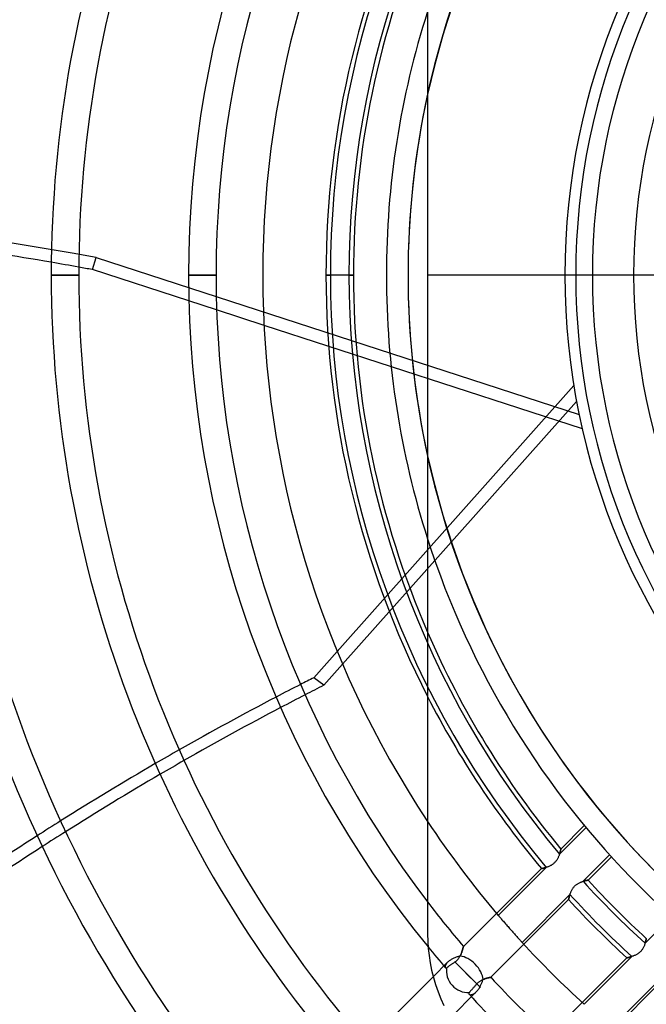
# Model space of a CAD drawing. Header units: millimetres. Extents: x -185 to 185, y -185 to 185.
# Tile 31 of 56: x -57 to -28, y -34 to 12. Entities that reach past the tile are written whole.
import ezdxf

# ---------------------------------------------------------------- set-up
doc = ezdxf.new("R2010")
doc.units = ezdxf.units.MM
doc.layers.add('MAIN-1', color=7, linetype='Continuous')
doc.layers.add('MAIN-2', color=7, linetype='Continuous')

msp = doc.modelspace()

# ---------------------------------------------------------------- linework, layer by layer
at = {"layer": 'MAIN-1'}
for p, q in [((-38.1, 30.48), (-38.1, 0)), ((-49.134, -1.197), (-53.599, 0.253)), ((-38.1, 0), (-38.1, -30.48)), ((-54.229, 0), (-55.499, 0)), ((-47.879, 0), (-49.149, 0)), ((-41.529, 0), (-42.799, 0)), ((38.1, 0), (-38.1, 0)), ((-45.661, -2.326), (-47.852, -1.614)), ((-42.278, -17.404), (-43.365, -18.625)), ((-42.027, -18.001), (-42.89, -18.971)), ((-42.89, -18.971), (-43.365, -18.625)), ((-38.1, -30.48), (-38.093, -30.81)), ((-38.093, -30.81), (-38.071, -31.144)), ((-38.071, -31.144), (-38.034, -31.48)), ((-38.034, -31.48), (-37.982, -31.817)), ((-37.982, -31.817), (-37.914, -32.154)), ((-37.914, -32.154), (-37.83, -32.489)), ((-37.84, -32.452), (-40.945, -35.557)), ((-37.83, -32.489), (-37.731, -32.821)), ((-37.731, -32.821), (-37.617, -33.149)), ((-37.617, -33.149), (-37.488, -33.472)), ((-37.488, -33.472), (-37.344, -33.789))]:
    msp.add_line(p, q, dxfattribs=at)
for radius, start, end in [(68.199, 138.20258, 180.00002), (66.929, 138.04106, 180.00002), (61.849, 138.53174, 180.00002), (60.579, 138.35252, 180.00002), (55.499, 138.9364, 180), (54.229, 138.7349, 180), (49.149, 140.7791, 180), (47.879, 142.7267, 180), (45.72, 146.4427, 180), (42.799, 152.8993, 180), (41.529, 156.5534, 180), (40.005, 162.2472, 180), (39.005, 167.6335, 192.3665), (68.199, 179.99998, 221.79742), (61.849, 179.99998, 221.46826), (55.499, 180, 221.0636), (49.149, 180, 219.2209), (42.799, 180, 207.1007), (66.929, 180.00002, 221.95894), (60.579, 180.00002, 221.64748), (54.229, 180, 221.2651), (47.879, 180, 217.2733), (45.72, 180, 213.5573), (41.529, 180, 203.4466), (40.005, 180, 197.7528)]:
    msp.add_arc((0, 0), radius, start, end, dxfattribs=at)
for centre, major_axis, start_param, end_param in [((-65.845, -106.639), (125.616, -40.815), 1.74808, 1.787169), ((-65.845, -106.639), (125.616, -40.815), 1.73342, 1.738281), ((-12.037, -128.943), (-77.635, -106.855), -2.13685, -2.131389), ((-11.562, -129.289), (77.635, 106.855), 1.004743, 1.012578), ((-12.037, -128.943), (-77.635, -106.855), -2.12125, -2.080813), ((-11.562, -129.289), (77.635, 106.855), 1.022706, 1.063101), ((-12.037, -128.943), (-77.635, -106.855), -2.070729, -2.03048), ((-11.562, -129.289), (77.635, 106.855), 1.073173, 1.113373), ((-12.037, -128.943), (-77.635, -106.855), -2.020436, -1.980322), ((-11.562, -129.289), (77.635, 106.855), 1.123404, 1.163467)]:
    msp.add_ellipse(centre, major_axis=major_axis, ratio=0.809017, start_param=start_param, end_param=end_param, dxfattribs=at)
at = {"layer": 'MAIN-2'}
for p, q in [((-53.599, 0.253), (-53.417, 0.812)), ((-53.417, 0.812), (-31.089, -6.442)), ((-40.005, 0), (-40.005, 0)), ((-40.005, 0), (-40.005, 0)), ((-30.48, 0), (-30.48, 0)), ((-55.499, 0), (-54.229, 0)), ((-49.149, 0), (-47.879, 0)), ((-45.72, 0), (-45.72, 0)), ((-42.799, 0), (-42.595, 0)), ((-41.733, 0), (-41.529, 0)), ((-31.75, 0), (-31.75, 0)), ((-31.75, 0), (-31.75, 0)), ((-28.575, 0), (-28.575, 0)), ((-47.852, -1.614), (-49.134, -1.197)), ((-30.944, -7.108), (-45.661, -2.326)), ((-31.336, -5.111), (-42.278, -17.404)), ((-31.207, -5.846), (-42.027, -18.001)), ((-30.853, -25.465), (-31.936, -26.548)), ((-30.775, -25.559), (-32.002, -26.786)), ((-32.023, -26.846), (-32.034, -26.872)), ((-32.014, -26.82), (-32.023, -26.846)), ((-32.005, -26.795), (-32.014, -26.82)), ((-31.997, -26.771), (-32.005, -26.795)), ((-32.002, -26.786), (-31.995, -26.765)), ((-31.989, -26.747), (-31.997, -26.771)), ((-31.995, -26.765), (-31.988, -26.745)), ((-31.982, -26.724), (-31.989, -26.747)), ((-31.988, -26.745), (-31.982, -26.725)), ((-31.976, -26.702), (-31.982, -26.724)), ((-31.982, -26.725), (-31.977, -26.705)), ((-31.977, -26.705), (-31.971, -26.687)), ((-31.97, -26.681), (-31.976, -26.702)), ((-31.971, -26.687), (-31.966, -26.669)), ((-31.964, -26.661), (-31.97, -26.681)), ((-31.966, -26.669), (-31.962, -26.653)), ((-31.959, -26.643), (-31.964, -26.661)), ((-31.962, -26.653), (-31.958, -26.637)), ((-31.955, -26.626), (-31.959, -26.643)), ((-31.958, -26.637), (-31.954, -26.622)), ((-31.951, -26.61), (-31.955, -26.626)), ((-31.954, -26.622), (-31.95, -26.609)), ((-31.947, -26.596), (-31.951, -26.61)), ((-31.95, -26.609), (-31.947, -26.596)), ((-31.944, -26.583), (-31.947, -26.596)), ((-31.947, -26.596), (-31.945, -26.585)), ((-31.945, -26.585), (-31.942, -26.575)), ((-31.942, -26.573), (-31.944, -26.583)), ((-31.939, -26.564), (-31.942, -26.573)), ((-31.942, -26.575), (-31.94, -26.567)), ((-31.94, -26.567), (-31.939, -26.56)), ((-31.939, -26.56), (-31.937, -26.555)), ((-31.938, -26.557), (-31.939, -26.564)), ((-31.937, -26.552), (-31.938, -26.557)), ((-31.936, -26.549), (-31.937, -26.552)), ((-31.937, -26.555), (-31.936, -26.551)), ((-31.936, -26.551), (-31.936, -26.548)), ((-31.936, -26.548), (-31.936, -26.548)), ((-31.936, -26.548), (-31.936, -26.549)), ((-30.908, -28.042), (-29.685, -26.818)), ((-32.411, -27.317), (-32.438, -27.331)), ((-32.384, -27.302), (-32.411, -27.317)), ((-32.357, -27.286), (-32.384, -27.302)), ((-32.331, -27.269), (-32.357, -27.286)), ((-32.305, -27.25), (-32.331, -27.269)), ((-32.279, -27.23), (-32.305, -27.25)), ((-32.255, -27.208), (-32.279, -27.23)), ((-32.231, -27.186), (-32.255, -27.208)), ((-32.209, -27.163), (-32.231, -27.186)), ((-32.187, -27.138), (-32.209, -27.163)), ((-32.167, -27.113), (-32.187, -27.138)), ((-32.148, -27.087), (-32.167, -27.113)), ((-32.13, -27.061), (-32.148, -27.087)), ((-32.113, -27.034), (-32.13, -27.061)), ((-32.097, -27.007), (-32.113, -27.034)), ((-32.083, -26.98), (-32.097, -27.007)), ((-32.069, -26.952), (-32.083, -26.98)), ((-32.056, -26.925), (-32.069, -26.952)), ((-32.045, -26.899), (-32.056, -26.925)), ((-32.034, -26.872), (-32.045, -26.899)), ((-30.682, -27.987), (-29.603, -26.909)), ((-32.837, -27.449), (-36.442, -31.054)), ((-32.614, -27.398), (-34.831, -29.616)), ((-32.836, -27.449), (-32.837, -27.449)), ((-32.837, -27.449), (-32.837, -27.449)), ((-32.837, -27.449), (-32.835, -27.449)), ((-32.833, -27.449), (-32.836, -27.449)), ((-32.835, -27.449), (-32.831, -27.448)), ((-32.829, -27.448), (-32.833, -27.449)), ((-32.831, -27.448), (-32.826, -27.447)), ((-32.822, -27.447), (-32.829, -27.448)), ((-32.826, -27.447), (-32.82, -27.446)), ((-32.813, -27.445), (-32.822, -27.447)), ((-32.82, -27.446), (-32.812, -27.445)), ((-32.803, -27.443), (-32.813, -27.445)), ((-32.812, -27.445), (-32.803, -27.443)), ((-32.791, -27.441), (-32.803, -27.443)), ((-32.803, -27.443), (-32.793, -27.441)), ((-32.793, -27.441), (-32.782, -27.439)), ((-32.777, -27.438), (-32.791, -27.441)), ((-32.782, -27.439), (-32.769, -27.436)), ((-32.762, -27.435), (-32.777, -27.438)), ((-32.769, -27.436), (-32.756, -27.434)), ((-32.745, -27.432), (-32.762, -27.435)), ((-32.756, -27.434), (-32.741, -27.431)), ((-32.727, -27.428), (-32.745, -27.432)), ((-32.741, -27.431), (-32.725, -27.427)), ((-32.708, -27.423), (-32.727, -27.428)), ((-32.725, -27.427), (-32.709, -27.423)), ((-32.709, -27.423), (-32.691, -27.419)), ((-32.688, -27.418), (-32.708, -27.423)), ((-32.691, -27.419), (-32.673, -27.415)), ((-32.666, -27.413), (-32.688, -27.418)), ((-32.673, -27.415), (-32.654, -27.41)), ((-32.644, -27.407), (-32.666, -27.413)), ((-32.654, -27.41), (-32.634, -27.404)), ((-32.62, -27.4), (-32.644, -27.407)), ((-32.634, -27.404), (-32.614, -27.398)), ((-32.596, -27.393), (-32.62, -27.4)), ((-32.571, -27.385), (-32.596, -27.393)), ((-32.545, -27.376), (-32.571, -27.385)), ((-32.519, -27.366), (-32.545, -27.376)), ((-32.492, -27.355), (-32.519, -27.366)), ((-32.465, -27.344), (-32.492, -27.355)), ((-32.438, -27.331), (-32.465, -27.344)), ((-31.284, -28.248), (-31.261, -28.226)), ((-31.261, -28.226), (-31.236, -28.205)), ((-31.236, -28.205), (-31.211, -28.186)), ((-31.211, -28.186), (-31.185, -28.168)), ((-31.185, -28.168), (-31.159, -28.151)), ((-31.159, -28.151), (-31.132, -28.135)), ((-31.132, -28.135), (-31.105, -28.12)), ((-31.105, -28.12), (-31.078, -28.107)), ((-31.078, -28.107), (-31.051, -28.094)), ((-31.051, -28.094), (-31.025, -28.083)), ((-31.025, -28.083), (-30.998, -28.073)), ((-30.998, -28.073), (-30.972, -28.063)), ((-30.972, -28.063), (-30.947, -28.054)), ((-30.947, -28.054), (-30.922, -28.046)), ((-30.922, -28.046), (-30.898, -28.039)), ((-30.888, -28.035), (-30.908, -28.042)), ((-30.898, -28.039), (-30.875, -28.032)), ((-30.868, -28.03), (-30.888, -28.035)), ((-30.875, -28.032), (-30.852, -28.026)), ((-30.849, -28.025), (-30.868, -28.03)), ((-30.852, -28.026), (-30.831, -28.02)), ((-30.83, -28.02), (-30.849, -28.025)), ((-30.831, -28.02), (-30.811, -28.015)), ((-30.812, -28.015), (-30.83, -28.02)), ((-30.796, -28.011), (-30.812, -28.015)), ((-30.811, -28.015), (-30.791, -28.01)), ((-30.78, -28.008), (-30.796, -28.011)), ((-30.791, -28.01), (-30.773, -28.006)), ((-30.765, -28.004), (-30.78, -28.008)), ((-30.773, -28.006), (-30.757, -28.003)), ((-30.751, -28.001), (-30.765, -28.004)), ((-30.757, -28.003), (-30.742, -27.999)), ((-30.738, -27.999), (-30.751, -28.001)), ((-30.742, -27.999), (-30.728, -27.997)), ((-30.727, -27.996), (-30.738, -27.999)), ((-30.728, -27.997), (-30.716, -27.994)), ((-30.716, -27.994), (-30.727, -27.996)), ((-30.707, -27.992), (-30.716, -27.994)), ((-30.716, -27.994), (-30.706, -27.992)), ((-30.699, -27.991), (-30.707, -27.992)), ((-30.706, -27.992), (-30.697, -27.99)), ((-30.693, -27.99), (-30.699, -27.991)), ((-30.697, -27.99), (-30.69, -27.989)), ((-30.688, -27.989), (-30.693, -27.99)), ((-30.69, -27.989), (-30.685, -27.988)), ((-30.684, -27.988), (-30.688, -27.989)), ((-30.685, -27.988), (-30.683, -27.988)), ((-30.682, -27.988), (-30.684, -27.988)), ((-30.683, -27.988), (-30.682, -27.987)), ((-30.682, -27.987), (-30.682, -27.988)), ((-33.73, -30.864), (-31.518, -28.652)), ((-31.535, -28.705), (-31.528, -28.682)), ((-31.525, -28.673), (-31.531, -28.693)), ((-31.528, -28.682), (-31.52, -28.658)), ((-31.518, -28.652), (-31.525, -28.673)), ((-31.52, -28.658), (-31.512, -28.633)), ((-31.512, -28.633), (-31.503, -28.607)), ((-31.503, -28.607), (-31.494, -28.582)), ((-31.494, -28.582), (-31.483, -28.556)), ((-31.483, -28.556), (-31.472, -28.529)), ((-31.472, -28.529), (-31.46, -28.503)), ((-31.46, -28.503), (-31.448, -28.476)), ((-31.448, -28.476), (-31.434, -28.449)), ((-31.434, -28.449), (-31.419, -28.423)), ((-31.419, -28.423), (-31.403, -28.396)), ((-31.403, -28.396), (-31.386, -28.37)), ((-31.386, -28.37), (-31.368, -28.344)), ((-31.368, -28.344), (-31.349, -28.318)), ((-31.349, -28.318), (-31.328, -28.294)), ((-31.328, -28.294), (-31.307, -28.27)), ((-31.307, -28.27), (-31.284, -28.248)), ((-35.176, -32.482), (-31.581, -28.886)), ((-31.581, -28.886), (-31.58, -28.885)), ((-31.58, -28.886), (-31.581, -28.886)), ((-31.58, -28.882), (-31.578, -28.877)), ((-31.579, -28.879), (-31.58, -28.883)), ((-31.58, -28.885), (-31.58, -28.882)), ((-31.58, -28.883), (-31.58, -28.886)), ((-31.578, -28.874), (-31.579, -28.879)), ((-31.576, -28.867), (-31.578, -28.874)), ((-31.578, -28.877), (-31.577, -28.87)), ((-31.577, -28.87), (-31.575, -28.861)), ((-31.575, -28.859), (-31.576, -28.867)), ((-31.572, -28.849), (-31.575, -28.859)), ((-31.575, -28.861), (-31.572, -28.85)), ((-31.572, -28.85), (-31.569, -28.837)), ((-31.57, -28.839), (-31.572, -28.849)), ((-31.567, -28.826), (-31.57, -28.839)), ((-31.569, -28.837), (-31.566, -28.822)), ((-31.564, -28.813), (-31.567, -28.826)), ((-31.566, -28.822), (-31.562, -28.806)), ((-31.56, -28.799), (-31.564, -28.813)), ((-31.562, -28.806), (-31.558, -28.788)), ((-31.556, -28.783), (-31.56, -28.799)), ((-31.558, -28.788), (-31.553, -28.769)), ((-31.552, -28.767), (-31.556, -28.783)), ((-31.553, -28.769), (-31.547, -28.749)), ((-31.548, -28.75), (-31.552, -28.767)), ((-31.543, -28.732), (-31.548, -28.75)), ((-31.547, -28.749), (-31.541, -28.728)), ((-31.537, -28.713), (-31.543, -28.732)), ((-31.541, -28.728), (-31.535, -28.705)), ((-31.531, -28.693), (-31.537, -28.713)), ((-34.831, -29.616), (-34.812, -29.639)), ((-34.812, -29.639), (-34.79, -29.664)), ((-34.79, -29.664), (-34.767, -29.691)), ((-34.767, -29.691), (-34.743, -29.719)), ((-34.743, -29.719), (-34.717, -29.749)), ((-34.717, -29.749), (-34.69, -29.781)), ((-34.69, -29.781), (-34.661, -29.816)), ((-34.661, -29.816), (-34.629, -29.852)), ((-34.629, -29.852), (-34.597, -29.889)), ((-34.597, -29.889), (-34.563, -29.929)), ((-34.563, -29.929), (-34.528, -29.969)), ((-34.528, -29.969), (-34.492, -30.011)), ((-34.492, -30.011), (-34.455, -30.053)), ((-34.455, -30.053), (-34.417, -30.096)), ((-26.818, -29.685), (-28.042, -30.908)), ((-38.1, -30.48), (-38.1, -30.48)), ((-34.417, -30.096), (-34.38, -30.139)), ((-34.38, -30.139), (-34.342, -30.182)), ((-34.342, -30.182), (-34.305, -30.224)), ((-34.305, -30.224), (-34.268, -30.266)), ((-34.268, -30.266), (-34.231, -30.308)), ((-34.231, -30.308), (-34.193, -30.351)), ((-34.193, -30.351), (-34.155, -30.393)), ((-34.155, -30.393), (-34.117, -30.436)), ((-34.117, -30.436), (-34.08, -30.478)), ((-34.08, -30.478), (-34.043, -30.519)), ((-34.043, -30.519), (-34.007, -30.559)), ((-34.007, -30.559), (-33.972, -30.597)), ((-33.972, -30.597), (-33.939, -30.634)), ((-33.939, -30.634), (-33.907, -30.67)), ((-33.907, -30.67), (-33.877, -30.703)), ((-33.877, -30.703), (-33.849, -30.734)), ((-33.849, -30.734), (-33.822, -30.763)), ((-33.822, -30.763), (-33.797, -30.791)), ((-33.797, -30.791), (-33.773, -30.817)), ((-33.773, -30.817), (-33.751, -30.841)), ((-33.751, -30.841), (-33.73, -30.864)), ((-28.057, -30.956), (-28.067, -30.983)), ((-28.048, -30.93), (-28.057, -30.956)), ((-28.04, -30.904), (-28.048, -30.93)), ((-28.042, -30.908), (-28.035, -30.888)), ((-28.033, -30.878), (-28.04, -30.904)), ((-28.035, -30.888), (-28.03, -30.868)), ((-28.026, -30.854), (-28.033, -30.878)), ((-28.03, -30.868), (-28.025, -30.849)), ((-28.02, -30.831), (-28.026, -30.854)), ((-28.025, -30.849), (-28.02, -30.83)), ((-28.014, -30.809), (-28.02, -30.831)), ((-28.02, -30.83), (-28.015, -30.813)), ((-28.015, -30.813), (-28.011, -30.796)), ((-28.01, -30.788), (-28.014, -30.809)), ((-28.011, -30.796), (-28.008, -30.78)), ((-28.005, -30.769), (-28.01, -30.788)), ((-28.008, -30.78), (-28.004, -30.765)), ((-28.001, -30.751), (-28.005, -30.769)), ((-28.004, -30.765), (-28.001, -30.751)), ((-27.998, -30.735), (-28.001, -30.751)), ((-28.001, -30.751), (-27.999, -30.738)), ((-27.999, -30.738), (-27.996, -30.727)), ((-27.995, -30.721), (-27.998, -30.735)), ((-27.996, -30.727), (-27.994, -30.716)), ((-27.993, -30.709), (-27.995, -30.721)), ((-27.994, -30.716), (-27.992, -30.707)), ((-27.991, -30.7), (-27.993, -30.709)), ((-27.992, -30.707), (-27.991, -30.7)), ((-27.989, -30.692), (-27.991, -30.7)), ((-27.991, -30.7), (-27.99, -30.693)), ((-27.99, -30.693), (-27.989, -30.688)), ((-27.989, -30.688), (-27.988, -30.685)), ((-27.988, -30.686), (-27.989, -30.692)), ((-27.988, -30.685), (-27.988, -30.682)), ((-27.988, -30.682), (-27.987, -30.682)), ((-27.987, -30.682), (-27.988, -30.683)), ((-27.988, -30.683), (-27.988, -30.686)), ((-36.553, -31.411), (-36.565, -31.439)), ((-36.561, -31.428), (-36.549, -31.401)), ((-36.541, -31.382), (-36.553, -31.411)), ((-36.549, -31.401), (-36.538, -31.374)), ((-36.53, -31.355), (-36.541, -31.382)), ((-36.538, -31.374), (-36.527, -31.348)), ((-36.52, -31.327), (-36.53, -31.355)), ((-36.527, -31.348), (-36.518, -31.321)), ((-36.51, -31.301), (-36.52, -31.327)), ((-36.518, -31.321), (-36.509, -31.295)), ((-36.502, -31.275), (-36.51, -31.301)), ((-36.509, -31.295), (-36.5, -31.27)), ((-36.494, -31.25), (-36.502, -31.275)), ((-36.5, -31.27), (-36.493, -31.246)), ((-36.487, -31.225), (-36.494, -31.25)), ((-36.493, -31.246), (-36.486, -31.222)), ((-36.48, -31.203), (-36.487, -31.225)), ((-36.486, -31.222), (-36.479, -31.2)), ((-36.474, -31.181), (-36.48, -31.203)), ((-36.479, -31.2), (-36.473, -31.178)), ((-36.468, -31.16), (-36.474, -31.181)), ((-36.473, -31.178), (-36.468, -31.158)), ((-36.468, -31.158), (-36.463, -31.14)), ((-36.463, -31.141), (-36.468, -31.16)), ((-36.463, -31.14), (-36.459, -31.123)), ((-36.459, -31.124), (-36.463, -31.141)), ((-36.459, -31.123), (-36.455, -31.107)), ((-36.455, -31.108), (-36.459, -31.124)), ((-36.455, -31.107), (-36.451, -31.093)), ((-36.452, -31.094), (-36.455, -31.108)), ((-36.449, -31.082), (-36.452, -31.094)), ((-36.451, -31.093), (-36.449, -31.082)), ((-36.446, -31.072), (-36.449, -31.082)), ((-36.449, -31.082), (-36.446, -31.072)), ((-36.445, -31.064), (-36.446, -31.072)), ((-36.446, -31.072), (-36.445, -31.064)), ((-36.443, -31.059), (-36.445, -31.064)), ((-36.445, -31.064), (-36.443, -31.059)), ((-36.442, -31.054), (-36.443, -31.055)), ((-36.443, -31.055), (-36.442, -31.054)), ((-36.443, -31.055), (-36.443, -31.059)), ((-36.443, -31.059), (-36.443, -31.055)), ((-28.432, -31.424), (-28.46, -31.439)), ((-28.403, -31.408), (-28.432, -31.424)), ((-28.375, -31.39), (-28.403, -31.408)), ((-28.348, -31.371), (-28.375, -31.39)), ((-28.321, -31.351), (-28.348, -31.371)), ((-28.295, -31.329), (-28.321, -31.351)), ((-28.27, -31.307), (-28.295, -31.329)), ((-28.246, -31.283), (-28.27, -31.307)), ((-28.224, -31.258), (-28.246, -31.283)), ((-28.202, -31.232), (-28.224, -31.258)), ((-28.182, -31.206), (-28.202, -31.232)), ((-28.163, -31.178), (-28.182, -31.206)), ((-28.146, -31.15), (-28.163, -31.178)), ((-28.13, -31.122), (-28.146, -31.15)), ((-28.115, -31.094), (-28.13, -31.122)), ((-28.101, -31.066), (-28.115, -31.094)), ((-28.089, -31.038), (-28.101, -31.066)), ((-28.077, -31.011), (-28.089, -31.038)), ((-28.067, -30.983), (-28.077, -31.011)), ((-37.173, -31.785), (-37.84, -32.452)), ((-37.245, -31.874), (-37.254, -31.891)), ((-37.233, -31.856), (-37.245, -31.874)), ((-37.22, -31.839), (-37.233, -31.856)), ((-37.206, -31.821), (-37.22, -31.839)), ((-37.19, -31.803), (-37.206, -31.821)), ((-37.173, -31.785), (-37.19, -31.803)), ((-37.151, -31.764), (-37.173, -31.785)), ((-37.127, -31.743), (-37.151, -31.764)), ((-37.101, -31.722), (-37.127, -31.743)), ((-37.073, -31.702), (-37.101, -31.722)), ((-37.044, -31.682), (-37.073, -31.702)), ((-37.013, -31.663), (-37.044, -31.682)), ((-36.981, -31.645), (-37.013, -31.663)), ((-37.013, -31.896), (-36.989, -31.879)), ((-36.989, -31.879), (-36.964, -31.862)), ((-36.948, -31.628), (-36.981, -31.645)), ((-36.964, -31.862), (-36.94, -31.845)), ((-36.914, -31.611), (-36.948, -31.628)), ((-36.94, -31.845), (-36.915, -31.828)), ((-36.915, -31.828), (-36.89, -31.811)), ((-36.88, -31.595), (-36.914, -31.611)), ((-36.89, -31.811), (-36.863, -31.792)), ((-36.844, -31.58), (-36.88, -31.595)), ((-36.863, -31.792), (-36.836, -31.773)), ((-36.808, -31.566), (-36.844, -31.58)), ((-36.836, -31.773), (-36.809, -31.755)), ((-36.836, -31.773), (-35.652, -32.958)), ((-36.809, -31.755), (-36.784, -31.734)), ((-36.772, -31.553), (-36.808, -31.566)), ((-36.784, -31.734), (-36.759, -31.713)), ((-36.736, -31.54), (-36.772, -31.553)), ((-36.759, -31.713), (-36.736, -31.691)), ((-36.7, -31.528), (-36.736, -31.54)), ((-36.736, -31.691), (-36.713, -31.667)), ((-36.713, -31.667), (-36.692, -31.643)), ((-36.664, -31.517), (-36.7, -31.528)), ((-36.692, -31.643), (-36.671, -31.617)), ((-36.671, -31.617), (-36.652, -31.591)), ((-36.629, -31.507), (-36.664, -31.517)), ((-36.652, -31.591), (-36.634, -31.564)), ((-36.634, -31.564), (-36.617, -31.537)), ((-36.594, -31.497), (-36.629, -31.507)), ((-36.617, -31.537), (-36.601, -31.51)), ((-36.601, -31.51), (-36.587, -31.483)), ((-36.579, -31.468), (-36.594, -31.497)), ((-36.587, -31.483), (-36.573, -31.456)), ((-36.565, -31.439), (-36.579, -31.468)), ((-36.573, -31.456), (-36.561, -31.428)), ((-28.886, -31.581), (-32.482, -35.176)), ((-28.652, -31.518), (-30.864, -33.73)), ((-28.885, -31.58), (-28.886, -31.581)), ((-28.886, -31.581), (-28.886, -31.58)), ((-28.886, -31.58), (-28.883, -31.58)), ((-28.882, -31.579), (-28.885, -31.58)), ((-28.883, -31.58), (-28.88, -31.579)), ((-28.875, -31.578), (-28.882, -31.579)), ((-28.88, -31.579), (-28.874, -31.578)), ((-28.867, -31.576), (-28.875, -31.578)), ((-28.874, -31.578), (-28.868, -31.576)), ((-28.868, -31.576), (-28.859, -31.575)), ((-28.856, -31.574), (-28.867, -31.576)), ((-28.859, -31.575), (-28.85, -31.572)), ((-28.844, -31.571), (-28.856, -31.574)), ((-28.85, -31.572), (-28.839, -31.57)), ((-28.829, -31.568), (-28.844, -31.571)), ((-28.839, -31.57), (-28.827, -31.567)), ((-28.812, -31.564), (-28.829, -31.568)), ((-28.827, -31.567), (-28.814, -31.564)), ((-28.814, -31.564), (-28.799, -31.56)), ((-28.794, -31.559), (-28.812, -31.564)), ((-28.799, -31.56), (-28.784, -31.557)), ((-28.774, -31.554), (-28.794, -31.559)), ((-28.784, -31.557), (-28.767, -31.552)), ((-28.753, -31.548), (-28.774, -31.554)), ((-28.767, -31.552), (-28.75, -31.548)), ((-28.73, -31.542), (-28.753, -31.548)), ((-28.75, -31.548), (-28.732, -31.543)), ((-28.732, -31.543), (-28.713, -31.537)), ((-28.706, -31.535), (-28.73, -31.542)), ((-28.713, -31.537), (-28.693, -31.531)), ((-28.681, -31.528), (-28.706, -31.535)), ((-28.693, -31.531), (-28.673, -31.525)), ((-28.655, -31.519), (-28.681, -31.528)), ((-28.673, -31.525), (-28.652, -31.518)), ((-28.628, -31.51), (-28.655, -31.519)), ((-28.601, -31.501), (-28.628, -31.51)), ((-28.573, -31.49), (-28.601, -31.501)), ((-28.545, -31.479), (-28.573, -31.49)), ((-28.517, -31.467), (-28.545, -31.479)), ((-28.488, -31.454), (-28.517, -31.467)), ((-28.46, -31.439), (-28.488, -31.454)), ((-37.284, -31.981), (-37.285, -31.993)), ((-37.285, -31.993), (-37.284, -32.005)), ((-37.282, -31.968), (-37.284, -31.981)), ((-37.284, -32.005), (-37.282, -32.015)), ((-37.279, -31.954), (-37.282, -31.968)), ((-37.282, -32.015), (-37.28, -32.024)), ((-37.28, -32.024), (-37.276, -32.032)), ((-37.275, -31.939), (-37.279, -31.954)), ((-37.276, -32.032), (-37.271, -32.038)), ((-37.27, -31.923), (-37.275, -31.939)), ((-37.271, -32.038), (-37.268, -32.042)), ((-37.263, -31.907), (-37.27, -31.923)), ((-37.268, -32.042), (-37.264, -32.045)), ((-37.264, -32.045), (-37.26, -32.047)), ((-37.254, -31.891), (-37.263, -31.907)), ((-37.26, -32.047), (-37.256, -32.049)), ((-37.256, -32.049), (-37.251, -32.049)), ((-37.251, -32.049), (-37.246, -32.049)), ((-37.246, -32.049), (-37.24, -32.049)), ((-37.24, -32.049), (-37.235, -32.047)), ((-37.235, -32.047), (-37.229, -32.045)), ((-37.229, -32.045), (-37.223, -32.042)), ((-37.223, -32.042), (-37.217, -32.038)), ((-37.217, -32.038), (-37.207, -32.031)), ((-37.207, -32.031), (-37.195, -32.023)), ((-37.195, -32.023), (-37.182, -32.014)), ((-37.182, -32.014), (-37.168, -32.003)), ((-37.168, -32.003), (-37.152, -31.992)), ((-37.152, -31.992), (-37.134, -31.98)), ((-37.134, -31.98), (-37.117, -31.968)), ((-37.117, -31.968), (-37.098, -31.955)), ((-37.098, -31.955), (-37.079, -31.942)), ((-37.079, -31.942), (-37.058, -31.927)), ((-37.058, -31.927), (-37.036, -31.912)), ((-37.036, -31.912), (-37.013, -31.896)), ((-36.325, -32.284), (-35.822, -32.787)), ((-35.822, -32.787), (-35.846, -32.814)), ((-35.802, -32.765), (-35.822, -32.787)), ((-35.781, -32.744), (-35.802, -32.765)), ((-35.759, -32.724), (-35.781, -32.744)), ((-35.737, -32.705), (-35.759, -32.724)), ((-35.713, -32.686), (-35.737, -32.705)), ((-35.689, -32.669), (-35.713, -32.686)), ((-35.665, -32.653), (-35.689, -32.669)), ((-35.64, -32.638), (-35.665, -32.653)), ((-35.616, -32.624), (-35.64, -32.638)), ((-35.62, -32.803), (-35.606, -32.771)), ((-35.591, -32.611), (-35.616, -32.624)), ((-35.606, -32.771), (-35.592, -32.739)), ((-35.592, -32.739), (-35.58, -32.707)), ((-35.566, -32.598), (-35.591, -32.611)), ((-35.58, -32.707), (-35.568, -32.675)), ((-35.568, -32.675), (-35.556, -32.644)), ((-35.541, -32.587), (-35.566, -32.598)), ((-35.556, -32.644), (-35.545, -32.614)), ((-35.545, -32.614), (-35.535, -32.584)), ((-35.517, -32.577), (-35.541, -32.587)), ((-35.535, -32.584), (-35.505, -32.572)), ((-35.493, -32.567), (-35.517, -32.577)), ((-35.505, -32.572), (-35.475, -32.56)), ((-35.468, -32.558), (-35.493, -32.567)), ((-35.475, -32.56), (-35.446, -32.55)), ((-35.445, -32.55), (-35.468, -32.558)), ((-35.446, -32.55), (-35.418, -32.541)), ((-35.421, -32.542), (-35.445, -32.55)), ((-35.398, -32.535), (-35.421, -32.542)), ((-35.418, -32.541), (-35.39, -32.532)), ((-35.376, -32.528), (-35.398, -32.535)), ((-35.39, -32.532), (-35.364, -32.525)), ((-35.354, -32.522), (-35.376, -32.528)), ((-35.364, -32.525), (-35.339, -32.518)), ((-35.333, -32.517), (-35.354, -32.522)), ((-35.339, -32.518), (-35.315, -32.512)), ((-35.313, -32.512), (-35.333, -32.517)), ((-35.315, -32.512), (-35.293, -32.506)), ((-35.294, -32.507), (-35.313, -32.512)), ((-35.277, -32.503), (-35.294, -32.507)), ((-35.293, -32.506), (-35.272, -32.502)), ((-35.26, -32.499), (-35.277, -32.503)), ((-35.272, -32.502), (-35.253, -32.497)), ((-35.245, -32.496), (-35.26, -32.499)), ((-35.253, -32.497), (-35.235, -32.494)), ((-35.231, -32.493), (-35.245, -32.496)), ((-35.235, -32.494), (-35.22, -32.49)), ((-35.218, -32.49), (-35.231, -32.493)), ((-35.22, -32.49), (-35.207, -32.488)), ((-35.207, -32.488), (-35.218, -32.49)), ((-35.207, -32.488), (-35.196, -32.486)), ((-35.198, -32.486), (-35.207, -32.488)), ((-35.19, -32.484), (-35.198, -32.486)), ((-35.196, -32.486), (-35.187, -32.484)), ((-35.184, -32.483), (-35.19, -32.484)), ((-35.187, -32.484), (-35.181, -32.483)), ((-35.179, -32.482), (-35.184, -32.483)), ((-35.181, -32.483), (-35.177, -32.482)), ((-35.177, -32.482), (-35.179, -32.482)), ((-35.177, -32.482), (-35.176, -32.482)), ((-35.176, -32.482), (-35.177, -32.482)), ((-29.616, -34.831), (-27.398, -32.614)), ((-37.044, -34.35), (-35.846, -33.152)), ((-36.194, -33.22), (-36.196, -33.228)), ((-36.196, -33.228), (-36.196, -33.236)), ((-36.196, -33.236), (-36.194, -33.243)), ((-36.191, -33.212), (-36.194, -33.22)), ((-36.194, -33.243), (-36.192, -33.25)), ((-36.187, -33.204), (-36.191, -33.212)), ((-36.182, -33.195), (-36.187, -33.204)), ((-36.175, -33.187), (-36.182, -33.195)), ((-36.164, -33.175), (-36.175, -33.187)), ((-36.153, -33.162), (-36.164, -33.175)), ((-36.139, -33.147), (-36.153, -33.162)), ((-36.125, -33.131), (-36.139, -33.147)), ((-36.11, -33.114), (-36.125, -33.131)), ((-36.094, -33.096), (-36.11, -33.114)), ((-36.078, -33.078), (-36.094, -33.096)), ((-36.06, -33.058), (-36.078, -33.078)), ((-36.042, -33.037), (-36.06, -33.058)), ((-36.022, -33.014), (-36.042, -33.037)), ((-36.001, -32.991), (-36.022, -33.014)), ((-35.98, -32.967), (-36.001, -32.991)), ((-35.959, -32.943), (-35.98, -32.967)), ((-35.98, -33.253), (-35.958, -33.241)), ((-35.938, -32.919), (-35.959, -32.943)), ((-35.958, -33.241), (-35.936, -33.227)), ((-35.916, -32.894), (-35.938, -32.919)), ((-35.936, -33.227), (-35.913, -33.211)), ((-35.893, -32.868), (-35.916, -32.894)), ((-35.913, -33.211), (-35.891, -33.193)), ((-35.869, -32.841), (-35.893, -32.868)), ((-35.891, -33.193), (-35.868, -33.173)), ((-35.846, -32.814), (-35.869, -32.841)), ((-35.868, -33.173), (-35.846, -33.152)), ((-35.846, -33.152), (-35.824, -33.129)), ((-35.824, -33.129), (-35.802, -33.104)), ((-35.802, -33.104), (-35.781, -33.078)), ((-35.781, -33.078), (-35.76, -33.051)), ((-35.76, -33.051), (-35.74, -33.023)), ((-35.74, -33.023), (-35.721, -32.993)), ((-35.721, -32.993), (-35.702, -32.963)), ((-35.702, -32.963), (-35.684, -32.932)), ((-35.684, -32.932), (-35.667, -32.9)), ((-35.667, -32.9), (-35.651, -32.868)), ((-35.651, -32.868), (-35.635, -32.836)), ((-35.635, -32.836), (-35.62, -32.803)), ((-31.054, -36.442), (-27.449, -32.837)), ((-36.192, -33.25), (-36.188, -33.256)), ((-36.188, -33.256), (-36.184, -33.262)), ((-36.184, -33.262), (-36.176, -33.269)), ((-36.176, -33.269), (-36.167, -33.275)), ((-36.167, -33.275), (-36.155, -33.28)), ((-36.155, -33.28), (-36.143, -33.284)), ((-36.143, -33.284), (-36.129, -33.287)), ((-36.129, -33.287), (-36.114, -33.288)), ((-36.114, -33.288), (-36.097, -33.288)), ((-36.097, -33.288), (-36.08, -33.286)), ((-36.08, -33.286), (-36.062, -33.283)), ((-36.062, -33.283), (-36.042, -33.278)), ((-36.042, -33.278), (-36.022, -33.271)), ((-36.022, -33.271), (-36.001, -33.263)), ((-36.001, -33.263), (-35.98, -33.253))]:
    msp.add_line(p, q, dxfattribs=at)
for radius, start, end in [(132, 0, 180.00002), (128, 89.99998, 179.99998), (127, 89.99998, 179.99998), (39.005, 90, 270), (39.005, 102.3665, 167.6335), (31.75, 0, 180), (31.25, 90, 270), (30.48, 90, 180), (28.575, 0, 180), (42.595, 139.9672, 180), (41.733, 140.07, 180), (132, 179.99998, 0), (128, 179.99998, 270.00002), (127, 179.99998, 270.00002), (41.733, 180, 219.93), (31.75, 180, 0), (28.575, 180, 0), (42.595, 180, 220.0328), (30.48, 180, 270), (39.005, 192.3665, 257.6335), (40.005, 197.7528, 252.2472), (41.529, 203.4466, 219.7361), (42.799, 207.1007, 219.8927), (45.72, 213.5573, 220.3731), (41.733, 222.2161, 227.7839), (41.529, 222.3708, 227.6292), (42.595, 222.2725, 227.7275), (47.879, 217.2733, 220.4358), (42.799, 222.4489, 227.5511), (45.72, 222.4591, 227.5409), (49.149, 219.2209, 220.6823), (47.879, 222.7197, 227.2803), (49.149, 222.5908, 227.4092)]:
    msp.add_arc((0, 0), radius, start, end, dxfattribs=at)
for centre, major_axis, ratio, start_param, end_param in [((-65.664, -106.08), (125.616, -40.815), 0.809017, 1.73342, 2.280052), ((-65.845, -106.639), (125.616, -40.815), 0.809017, 1.738281, 1.74808), ((-12.037, -128.943), (-77.635, -106.855), 0.809017, -2.131389, -2.12125), ((-11.562, -129.289), (77.635, 106.855), 0.809017, 1.012578, 1.022706), ((-12.037, -128.943), (-77.635, -106.855), 0.809017, -2.080813, -2.070729), ((-11.562, -129.289), (77.635, 106.855), 0.809017, 1.063101, 1.073173), ((-12.037, -128.943), (-77.635, -106.855), 0.809017, -2.03048, -2.020436), ((-11.562, -129.289), (77.635, 106.855), 0.809017, 1.113373, 1.123404), ((-36.325, -32.284), (0.674, -0.674), 0.620199, 0.62704, 2.472059), ((-36.325, -32.284), (0.674, -0.674), 0.895823, -2.57709, -0.673272)]:
    msp.add_ellipse(centre, major_axis=major_axis, ratio=ratio, start_param=start_param, end_param=end_param, dxfattribs=at)

doc.saveas('drawing.dxf')
